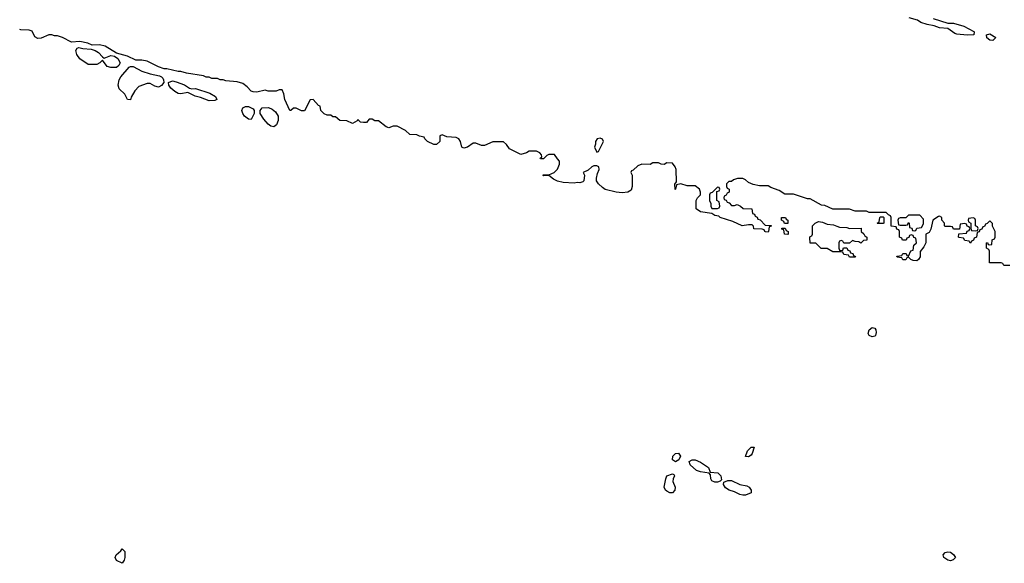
# Model space of a CAD drawing. Header units: inches. Extents: x 2710684 to 2828758, y 857022 to 965663.
# Tile 25 of 256: x 2714181 to 2721192, y 884849 to 888717. Entities that reach past the tile are written whole.
import ezdxf

# ---------------------------------------------------------------- set-up
doc = ezdxf.new("R2010")
doc.units = ezdxf.units.IN
doc.header["$MEASUREMENT"] = 0
doc.layers.add('C7818', color=7, linetype='Continuous')
doc.layers.add('C7828', color=7, linetype='Continuous')

msp = doc.modelspace()

# ---------------------------------------------------------------- linework, layer by layer
at = {"layer": 'C7818', "color": 4, "elevation": 16}
for points in [[(2720000, 887368.2), (2719970, 887368), (2719914.6, 887394.6), (2719890, 887398), (2719810, 887442), (2719790, 887442), (2719690, 887475.3), (2719630, 887475.3), (2719590, 887502), (2719530, 887522), (2719510, 887535.3), (2719450, 887535.3), (2719403.1, 887543.1), (2719370, 887558), (2719350, 887578), (2719330, 887588), (2719292.7, 887587.3), (2719263.6, 887576.4), (2719250, 887566), (2719230, 887566), (2719214, 887550), (2719214, 887530), (2719218, 887518), (2719234, 887510), (2719234, 887490), (2719218, 887482), (2719212.7, 887467.3), (2719198, 887462), (2719194, 887450), (2719198, 887438), (2719212.7, 887432.7), (2719218, 887418), (2719232.7, 887412.7), (2719250, 887394), (2719270, 887394), (2719290, 887402), (2719314, 887390), (2719332.7, 887372.7), (2719394, 887370), (2719398, 887338), (2719412.7, 887332.7), (2719418, 887318), (2719432.7, 887312.7), (2719438, 887298), (2719452.7, 887292.7), (2719490, 887254), (2719532.7, 887252.7), (2719532.7, 887247.3), (2719518, 887242), (2719514, 887210), (2719510, 887206), (2719492.7, 887207.3), (2719486, 887210), (2719482, 887222), (2719467.3, 887227.3), (2719409.1, 887229.1), (2719407.3, 887247.3), (2719396.4, 887256.4), (2719370, 887258), (2719326, 887250), (2719260.2, 887280.2), (2719169.3, 887309.3), (2719159, 887319), (2719130, 887324), (2719110, 887338), (2719030, 887349.3), (2718998, 887370), (2718998, 887430), (2719008, 887450), (2719028.4, 887471.6), (2719028.7, 887490), (2719022, 887510), (2718990, 887534), (2718934.6, 887534.6), (2718890, 887548), (2718858, 887542), (2718852, 887510), (2718848.9, 887508.9), (2718847.3, 887547.3), (2718858, 887562), (2718855.3, 887650), (2718848.7, 887670), (2718830, 887695.3), (2718790, 887698), (2718770, 887686), (2718748.4, 887688.4), (2718730, 887698), (2718690, 887698), (2718670, 887686), (2718610, 887688), (2718583.6, 887676.4), (2718550, 887646), (2718538, 887642), (2718534, 887630), (2718542, 887610), (2718542, 887530), (2718535.3, 887504.7), (2718510.9, 887489.1), (2718470, 887486), (2718429.2, 887489.2), (2718350, 887508.7), (2718330, 887522), (2718302, 887550), (2718289, 887570), (2718288.7, 887590), (2718296.4, 887623.6), (2718308, 887650), (2718306, 887670), (2718290, 887678), (2718270, 887678), (2718254, 887670), (2718230, 887646), (2718194, 887630), (2718202, 887610), (2718198, 887570), (2718190, 887562), (2718170, 887555.3), (2718150, 887559), (2718130, 887554), (2718050, 887559), (2718010, 887569), (2717982, 887582), (2717950, 887608), (2717910, 887606), (2717906, 887610), (2717910, 887614), (2717950, 887614), (2717970, 887622), (2717986, 887630), (2718010, 887654), (2718026, 887690), (2718026, 887710), (2718010, 887726), (2717990, 887758), (2717950, 887758), (2717934, 887750), (2717910, 887726), (2717890, 887726), (2717888.4, 887731.6), (2717898, 887742), (2717896.4, 887756.4), (2717886, 887770), (2717860.4, 887780.4), (2717810, 887782), (2717790, 887768.7), (2717750, 887758), (2717670, 887798), (2717648.4, 887828.4), (2717627.3, 887847.3), (2717550, 887848.7), (2717490, 887822), (2717470, 887822), (2717430, 887838), (2717410, 887838), (2717370, 887808.7), (2717343.1, 887803.1), (2717328.7, 887810), (2717319, 887850), (2717308, 887870), (2717290, 887879), (2717223.1, 887883.1), (2717190, 887898), (2717174, 887890), (2717172, 887850), (2717150, 887828.7), (2717130, 887828), (2717086, 887850), (2717066, 887870), (2717062, 887882), (2717028.4, 887888.4), (2717010, 887898), (2716960.4, 887900.4), (2716929, 887929), (2716870, 887959), (2716839.6, 887960.4), (2716810, 887948), (2716790, 887955.3), (2716736.4, 887996.4), (2716710, 887998), (2716690, 888008), (2716670, 888008), (2716650, 887986), (2716630, 887986), (2716608.4, 887988.4), (2716590, 888006), (2716583.6, 887996.4), (2716550, 887978), (2716510, 887998), (2716460.4, 888000.4), (2716430, 888026), (2716410, 888026), (2716396.4, 888036.4), (2716370, 888038), (2716350, 888046), (2716326, 888070), (2716322, 888102), (2716310, 888106), (2716270, 888148), (2716250, 888146), (2716210, 888068), (2716189, 888069), (2716150, 888088), (2716130, 888088), (2716112, 888070), (2716106, 888070), (2716069.3, 888150), (2716061.2, 888190), (2716050, 888218), (2716030, 888218), (2716008.4, 888208.4), (2715951.6, 888208.4), (2715930, 888215.3), (2715870, 888202), (2715843.1, 888203.1), (2715830, 888208), (2715800.2, 888240.2), (2715770, 888262), (2715730, 888275.3), (2715650, 888282), (2715630, 888288.7), (2715608.9, 888288.9), (2715590, 888298), (2715550, 888298), (2715530, 888308), (2715508.9, 888308.9), (2715490, 888318), (2715370, 888335.3), (2715330, 888348.7), (2715310, 888348.7), (2715230, 888368), (2715210, 888368), (2715170, 888382), (2715090, 888422), (2715050, 888428.7), (2715008.9, 888428.9), (2714950, 888458), (2714870, 888478), (2714790, 888528.7), (2714750, 888539), (2714696.4, 888536.4), (2714666, 888550), (2714610, 888562), (2714550, 888558), (2714486, 888590), (2714450, 888602), (2714430, 888602), (2714410, 888608.7), (2714390, 888608.7), (2714335.2, 888584.8), (2714310, 888583.7), (2714290, 888595.3), (2714270, 888635.3), (2714250, 888642.7), (2714190, 888644.5), (2714181.5, 888647.7)], [(2720000, 887066), (2719970, 887066), (2719930, 887088), (2719888.4, 887088.4), (2719850, 887126), (2719810, 887126), (2719807.3, 887167.3), (2719810, 887174), (2719822, 887178), (2719826, 887190), (2719826, 887250), (2719846, 887270), (2719870, 887282), (2719896.9, 887276.9), (2719930, 887262), (2719976.9, 887256.9), (2720000, 887247.5)]]:
    msp.add_lwpolyline(points, dxfattribs=at)
for points in [[(2714783.6, 888443.6), (2714830, 888461), (2714856.9, 888456.9), (2714881, 888441), (2714896, 888410), (2714887.3, 888390), (2714870, 888377), (2714830, 888375.6), (2714804.5, 888384.5), (2714770, 888428), (2714751, 888409), (2714730, 888399), (2714670, 888399), (2714610, 888439), (2714589.3, 888470), (2714582, 888498), (2714590, 888514), (2714602, 888518), (2714630, 888511.3), (2714690, 888506.8), (2714718, 888498), (2714743, 888483), (2714770, 888452)], [(2715170, 888237.2), (2715144.8, 888244.8), (2715110, 888264), (2715090, 888264), (2715030, 888242), (2715001, 888210), (2714975.3, 888164.7), (2714970, 888146), (2714948.9, 888148.9), (2714930, 888186), (2714890, 888226), (2714882, 888250), (2714889.2, 888290), (2714901.2, 888310), (2714962, 888378), (2714970, 888382.8), (2714990, 888382.8), (2715050, 888351), (2715110, 888330.7), (2715176.3, 888316.3), (2715190.8, 888310.8), (2715199.8, 888299.8), (2715206, 888290), (2715206.8, 888270), (2715190, 888248.7)], [(2715406, 888226), (2715433.6, 888226.4), (2715534.2, 888194.2), (2715576, 888170), (2715584.7, 888150), (2715570, 888141.2), (2715530, 888139.6), (2715470, 888162.9), (2715430, 888172.3), (2715378.6, 888198.6), (2715330, 888189.4), (2715310, 888192), (2715285.3, 888205.3), (2715258, 888230), (2715244, 888250), (2715242, 888270), (2715270, 888280.7), (2715295.2, 888275.2), (2715354.2, 888254.2), (2715390.7, 888230.7)], [(2715830, 888006), (2715810, 888008), (2715782, 888030), (2715769.3, 888049.3), (2715764, 888070), (2715769.4, 888090.6), (2715790, 888098.8), (2715810, 888098.8), (2715843.6, 888083.6), (2715852, 888070), (2715852, 888050)], [(2715990, 887955.3), (2715970, 887959), (2715950, 887974), (2715919, 888010), (2715894, 888050), (2715894, 888070), (2715908, 888090), (2715952.7, 888092.7), (2715980.3, 888080.3), (2716002.4, 888062.4), (2716022, 888030), (2716020.7, 887999.3), (2716010, 887968.7)], [(2718314.6, 887874.6), (2718294, 887870), (2718282, 887850), (2718282, 887830), (2718274, 887810), (2718290, 887774), (2718302, 887778), (2718338, 887850), (2718330, 887866)], [(2719150, 887526), (2719112.7, 887487.3), (2719098, 887482), (2719094, 887470), (2719094, 887430), (2719102, 887410), (2719102, 887390), (2719110, 887374), (2719150, 887374), (2719162, 887378), (2719166, 887390), (2719162, 887422), (2719146, 887430), (2719146, 887494), (2719162, 887498), (2719166, 887510), (2719162, 887522)], [(2719650, 887266), (2719627.3, 887267.3), (2719622, 887282), (2719606, 887290), (2719606, 887310), (2719634, 887310), (2719638, 887298), (2719651.1, 887291.1)], [(2719650, 887188.7), (2719626, 887190), (2719622, 887222), (2719607.3, 887227.3), (2719607.3, 887232.7), (2719632.7, 887232.7), (2719638, 887218), (2719652, 887210), (2719654, 887190)], [(2719370, 885605.2), (2719349.4, 885609.4), (2719364, 885650), (2719390, 885676), (2719410, 885674), (2719397.3, 885630), (2719390, 885619)], [(2718850, 885569.6), (2718830, 885585.2), (2718832, 885610), (2718850, 885630.3), (2718872.8, 885632.7), (2718886, 885610), (2718874.3, 885585.7)], [(2719130, 885425.1), (2719110, 885436), (2719102.4, 885450), (2719098.9, 885478.9), (2719089.4, 885489.4), (2719030, 885498.4), (2718999.3, 885510), (2718956, 885550), (2718947.8, 885572.2), (2718970, 885584.9), (2718990, 885584.9), (2719030, 885567.7), (2719086, 885530), (2719098, 885498), (2719153.1, 885493.1), (2719173, 885470), (2719177.3, 885442.7), (2719167.9, 885432.1), (2719150, 885426)], [(2718830, 885349.5), (2718810, 885349.6), (2718790, 885361.3), (2718779.6, 885370), (2718769.6, 885390), (2718780.9, 885450), (2718789.4, 885470), (2718830, 885484.7), (2718839.8, 885479.8), (2718844.7, 885470), (2718834, 885450), (2718833, 885430), (2718848.4, 885390), (2718846.4, 885370)], [(2719330, 885332.6), (2719310, 885338.3), (2719270, 885358.3), (2719233.2, 885370), (2719206.5, 885386.5), (2719193.2, 885410), (2719194.6, 885425.4), (2719222.7, 885437.3), (2719250, 885438.7), (2719310, 885410.3), (2719359.7, 885399.7), (2719375.5, 885390), (2719390.6, 885370), (2719390, 885349.3), (2719350, 885333)], [(2714910, 884848.7), (2714870, 884868), (2714862, 884890), (2714868.7, 884910), (2714902, 884938), (2714910, 884951), (2714930, 884932), (2714931, 884910), (2714930.9, 884889.1), (2714924.7, 884870)]]:
    msp.add_lwpolyline(points, close=True, dxfattribs=at)
at = {"layer": 'C7828', "color": 4}
for points, elevation in [([(2720684.7, 888724.7), (2720790, 888692), (2720831.1, 888691.1), (2720904.9, 888670), (2720974, 888634), (2720977.3, 888630), (2720974, 888610), (2720927, 888607), (2720854.7, 888614.7), (2720839.3, 888619.3), (2720790, 888654.5), (2720730, 888659.6), (2720692.7, 888672.7), (2720642.5, 888682.5), (2720598, 888698), (2720573.5, 888713.5), (2720515.3, 888730)], 12), ([(2721231.6, 886968.4), (2721188.4, 886968.4), (2721182, 886982), (2721170, 886986), (2721087.3, 886987.3), (2721086, 887070), (2721082, 887082), (2721066, 887090), (2721066, 887130), (2721072, 887132), (2721078, 887118), (2721090, 887114), (2721102, 887118), (2721106, 887150), (2721122, 887158), (2721126, 887170), (2721126, 887210), (2721108.4, 887248.4), (2721107.3, 887267.3), (2721090, 887286), (2721070, 887266), (2721058, 887262), (2721050, 887246), (2721038, 887242), (2721032.7, 887227.3), (2721018, 887222), (2721012.7, 887207.3), (2720998, 887202), (2720994, 887170), (2720978, 887162), (2720972.7, 887147.3), (2720958, 887142), (2720950, 887126), (2720942, 887142), (2720910, 887146), (2720902, 887162), (2720870, 887166), (2720866, 887170), (2720867.3, 887192.7), (2720922, 887198), (2720927.3, 887212.7), (2720942, 887218), (2720946, 887230), (2720942, 887242), (2720927.3, 887247.3), (2720922, 887262), (2720910, 887266), (2720878, 887262), (2720872.7, 887227.3), (2720830, 887226), (2720822, 887242), (2720810, 887246), (2720770, 887246), (2720766, 887250), (2720766, 887270), (2720746, 887290), (2720746, 887310), (2720730, 887318), (2720723.6, 887316.4), (2720682, 887290), (2720670, 887226), (2720656.9, 887203.1), (2720634, 887190), (2720634, 887130), (2720619.8, 887100.2), (2720592.7, 887067.3), (2720592, 887030), (2720582, 887010), (2720570, 887002), (2720543.1, 887003.1), (2720526, 887010), (2720510, 887026), (2720498, 887022), (2720491.6, 887008.4), (2720470, 887008.7), (2720462, 887022), (2720430, 887026), (2720426, 887034), (2720462, 887038), (2720470, 887054), (2720492.7, 887052.7), (2720498, 887038), (2720510, 887034), (2720527.3, 887072.7), (2720542, 887078), (2720547.3, 887112.7), (2720566, 887130), (2720562, 887162), (2720547.3, 887167.3), (2720542, 887182), (2720530, 887186), (2720518, 887182), (2720512.7, 887167.3), (2720498, 887162), (2720492.7, 887147.3), (2720467.3, 887147.3), (2720462, 887162), (2720446, 887170), (2720446, 887210), (2720442, 887222), (2720427.3, 887227.3), (2720422, 887242), (2720387.3, 887247.3), (2720386, 887310), (2720382, 887322), (2720367.3, 887327.3), (2720350, 887346), (2720230, 887346), (2720210, 887355.3), (2720130, 887355.3), (2720090, 887368.7), (2720000, 887368.2)], 16), ([(2720000, 887247.5), (2720019.6, 887239.6), (2720070, 887238), (2720090, 887232), (2720172.7, 887232.7), (2720174, 887210), (2720192.7, 887192.7), (2720198, 887178), (2720214, 887170), (2720212.7, 887147.3), (2720190, 887146), (2720170, 887126), (2720156.4, 887136.4), (2720130, 887138), (2720110, 887146), (2720090, 887126), (2720050, 887126), (2720042, 887142), (2720030, 887146), (2720018, 887142), (2720014, 887130), (2720014, 887090), (2720018, 887078), (2720030, 887074), (2720042, 887078), (2720047.3, 887092.7), (2720070, 887094), (2720078, 887078), (2720092.7, 887072.7), (2720098, 887058), (2720112.7, 887052.7), (2720118, 887038), (2720132.7, 887032.7), (2720130, 887026), (2720090, 887026), (2720082, 887042), (2720050, 887046), (2720042, 887062), (2720030, 887066), (2720000, 887066)], 16)]:
    msp.add_lwpolyline(points, dxfattribs=dict(at, elevation=elevation))
for points, elevation in [([(2721110, 888569.6), (2721090, 888572.3), (2721068.3, 888588.3), (2721065.2, 888610), (2721090, 888615.3), (2721130.8, 888590)], 12), ([(2720590, 887326), (2720510, 887326), (2720490, 887306), (2720450, 887306), (2720438, 887302), (2720434, 887290), (2720438, 887258), (2720450, 887254), (2720490, 887254), (2720502, 887258), (2720510, 887274), (2720514, 887270), (2720518, 887238), (2720532.7, 887232.7), (2720538, 887218), (2720550, 887214), (2720562, 887218), (2720570, 887234), (2720602, 887238), (2720616.4, 887263.6), (2720616.4, 887296.4)], 16), ([(2720290, 887266), (2720286, 887270), (2720302, 887278), (2720306, 887310), (2720310, 887314), (2720330, 887314), (2720334, 887310), (2720334, 887270), (2720330, 887266)], 16), ([(2720970, 887306), (2720938, 887302), (2720934, 887290), (2720938, 887278), (2720954, 887270), (2720954, 887230), (2720958, 887218), (2720990, 887214), (2721002, 887218), (2721006, 887230), (2721002, 887242), (2720986, 887250), (2720986, 887290), (2720982, 887302)], 16), ([(2720250, 886459), (2720229.4, 886469.4), (2720223.7, 886483.7), (2720229.5, 886510.5), (2720250, 886526), (2720270, 886521), (2720277.3, 886510), (2720280.7, 886490), (2720276, 886470), (2720270, 886464)], 16), ([(2720810, 884867), (2720790, 884872), (2720762, 884890), (2720757.2, 884910), (2720770, 884926), (2720790, 884930.7), (2720810, 884927.3), (2720830.5, 884910.5), (2720844.7, 884890), (2720827.5, 884872.5)], 16)]:
    msp.add_lwpolyline(points, close=True, dxfattribs=dict(at, elevation=elevation))

doc.saveas('drawing.dxf')
